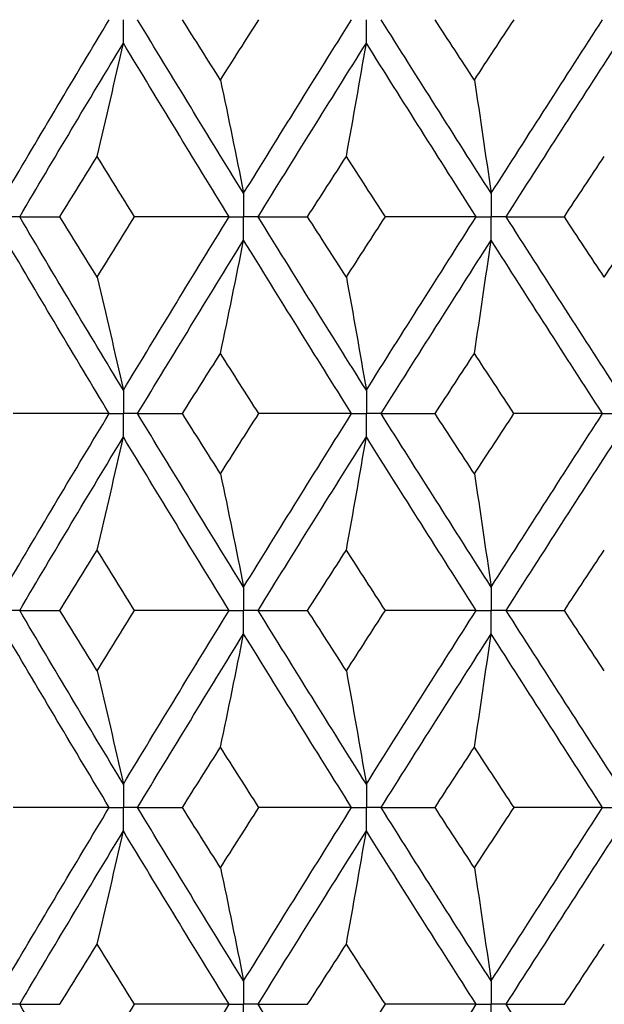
# Paper-space layout '_Left' of a CAD drawing. Header units: millimetres. Extents: x -310 to 25, y -1 to 320.
# Tile 29 of 51: x -8.63 to -4.11, y 40.03 to 47.65. Entities that reach past the tile are written whole.
import ezdxf

# ---------------------------------------------------------------- set-up
doc = ezdxf.new("R2010")
doc.units = ezdxf.units.MM

psp = doc.layouts.new('_Left')

# ---------------------------------------------------------------- linework, layer by layer
at = {"color": 7, "linetype": 'Continuous', "lineweight": 25}
for points in [[(-8.7394, 46.3059), (-8.4756, 46.7541), (-8.2087, 47.2026), (-7.9391, 47.6507)], [(-6.8986, 46.3059), (-7.175, 46.7541), (-7.449, 47.2026), (-7.7201, 47.6507)], [(-7.0778, 47.1831), (-7.1763, 47.3389), (-7.2746, 47.4948), (-7.3726, 47.6506)], [(-7.0778, 47.1831), (-6.9792, 47.3389), (-6.8803, 47.4948), (-6.7811, 47.6506)], [(-6.8986, 46.3059), (-6.6223, 46.7541), (-6.3434, 47.2026), (-6.0625, 47.6507)], [(-4.9823, 46.3059), (-5.2682, 46.7541), (-5.5525, 47.2026), (-5.8345, 47.6507)], [(-5.1117, 47.1831), (-5.2137, 47.3389), (-5.3155, 47.4948), (-5.417, 47.6506)], [(-5.1117, 47.1831), (-5.0097, 47.3389), (-4.9075, 47.4948), (-4.805, 47.6506)], [(-4.9823, 46.3059), (-4.6964, 46.7541), (-4.4086, 47.2026), (-4.1195, 47.6507)], [(-8.6324, 46.1244), (-8.3679, 46.5726), (-8.1002, 47.0211), (-7.8298, 47.4693)], [(-8.033, 46.5921), (-7.964, 46.8826), (-7.8962, 47.175), (-7.8298, 47.4693)], [(-7.0104, 46.1244), (-7.2861, 46.5726), (-7.5593, 47.0211), (-7.8298, 47.4693)], [(-6.7866, 46.1244), (-6.5096, 46.5726), (-6.2301, 47.0211), (-5.9486, 47.4693)], [(-6.1031, 46.5921), (-6.0506, 46.8826), (-5.9991, 47.175), (-5.9486, 47.4693)], [(-5.098, 46.1244), (-5.3834, 46.5726), (-5.6671, 47.0211), (-5.9486, 47.4693)], [(-4.8665, 46.1244), (-4.5801, 46.5726), (-4.2919, 47.0211), (-4.0023, 47.4693)], [(-7.0778, 47.1831), (-7.0169, 46.8925), (-6.9572, 46.6002), (-6.8986, 46.3059)], [(-5.1117, 47.1831), (-5.0677, 46.8925), (-5.0246, 46.6002), (-4.9823, 46.3059)], [(-8.3214, 46.1245), (-8.2257, 46.2804), (-8.1295, 46.4362), (-8.033, 46.5921)], [(-7.7426, 46.1245), (-7.8397, 46.2804), (-7.9366, 46.4362), (-8.033, 46.5921)], [(-6.4036, 46.1245), (-6.3037, 46.2804), (-6.2035, 46.4362), (-6.1031, 46.5921)], [(-5.801, 46.1245), (-5.9019, 46.2804), (-6.0026, 46.4362), (-6.1031, 46.5921)], [(-4.4156, 46.1245), (-4.3127, 46.2804), (-4.2096, 46.4362), (-4.1063, 46.5921)], [(-8.6324, 46.1244), (-8.5308, 46.1245), (-8.4271, 46.1245), (-8.3214, 46.1245)], [(-7.8298, 44.7811), (-8.1, 45.2281), (-8.3677, 45.6761), (-8.6324, 46.1244)], [(-8.033, 45.6572), (-8.1295, 45.8129), (-8.2256, 45.9687), (-8.3214, 46.1245)], [(-8.033, 45.6572), (-7.9366, 45.8129), (-7.8398, 45.9687), (-7.7426, 46.1245)], [(-7.8298, 44.7811), (-7.5595, 45.2281), (-7.2862, 45.6761), (-7.0104, 46.1244)], [(-7.0104, 46.1244), (-7.2538, 46.1245), (-7.4979, 46.1245), (-7.7426, 46.1245)], [(-6.7866, 46.1244), (-6.6609, 46.1245), (-6.5332, 46.1245), (-6.4036, 46.1245)], [(-5.9486, 44.7811), (-6.23, 45.2281), (-6.5095, 45.6761), (-6.7866, 46.1244)], [(-6.1031, 45.6572), (-6.2035, 45.8129), (-6.3037, 45.9687), (-6.4036, 46.1245)], [(-6.1031, 45.6572), (-6.0027, 45.8129), (-5.902, 45.9687), (-5.801, 46.1245)], [(-5.9486, 44.7811), (-5.6673, 45.2281), (-5.3836, 45.6761), (-5.098, 46.1244)], [(-5.098, 46.1244), (-5.3314, 46.1245), (-5.5658, 46.1245), (-5.801, 46.1245)], [(-4.8665, 46.1244), (-4.718, 46.1245), (-4.5677, 46.1245), (-4.4156, 46.1245)], [(-4.0023, 44.7811), (-4.2917, 45.2281), (-4.5799, 45.6761), (-4.8665, 46.1244)], [(-4.1063, 45.6572), (-4.2095, 45.8129), (-4.3127, 45.9687), (-4.4156, 46.1245)], [(-4.1063, 45.6572), (-4.003, 45.8129), (-3.8995, 45.9687), (-3.7958, 46.1245)], [(-7.9392, 44.6), (-8.2086, 45.0468), (-8.4755, 45.4947), (-8.7394, 45.943)], [(-7.72, 44.6), (-7.4491, 45.0468), (-7.1751, 45.4947), (-6.8986, 45.943)], [(-7.0778, 45.0662), (-7.0169, 45.3566), (-6.9572, 45.6489), (-6.8986, 45.943)], [(-6.0626, 44.6), (-6.3433, 45.0468), (-6.6222, 45.4947), (-6.8986, 45.943)], [(-5.8345, 44.6), (-5.5526, 45.0468), (-5.2684, 45.4947), (-4.9823, 45.943)], [(-5.1117, 45.0662), (-5.0677, 45.3566), (-5.0246, 45.6489), (-4.9823, 45.943)], [(-4.1196, 44.6), (-4.4085, 45.0468), (-4.6963, 45.4947), (-4.9823, 45.943)], [(-8.033, 45.6572), (-7.964, 45.3671), (-7.8962, 45.075), (-7.8298, 44.7811)], [(-6.1031, 45.6572), (-6.0506, 45.3671), (-5.9991, 45.075), (-5.9486, 44.7811)], [(-7.3722, 44.6), (-7.2744, 44.7553), (-7.1762, 44.9107), (-7.0778, 45.0662)], [(-6.7815, 44.6), (-6.8806, 44.7553), (-6.9793, 44.9107), (-7.0778, 45.0662)], [(-5.4166, 44.6), (-5.3152, 44.7553), (-5.2136, 44.9107), (-5.1117, 45.0662)], [(-4.8055, 44.6), (-4.9077, 44.7553), (-5.0098, 44.9107), (-5.1117, 45.0662)], [(-8.7394, 43.257), (-8.4755, 43.7053), (-8.2086, 44.1532), (-7.9392, 44.6)], [(-7.9392, 44.6), (-8.1866, 44.6), (-8.4347, 44.6), (-8.6833, 44.6)], [(-6.8986, 43.257), (-7.1751, 43.7053), (-7.4491, 44.1532), (-7.72, 44.6)], [(-7.72, 44.6), (-7.606, 44.6), (-7.4901, 44.6), (-7.3722, 44.6)], [(-7.0778, 44.1338), (-7.1762, 44.2893), (-7.2744, 44.4447), (-7.3722, 44.6)], [(-7.0778, 44.1338), (-6.9793, 44.2893), (-6.8806, 44.4447), (-6.7815, 44.6)], [(-6.8986, 43.257), (-6.6222, 43.7053), (-6.3433, 44.1532), (-6.0626, 44.6)], [(-6.0626, 44.6), (-6.3014, 44.6), (-6.5411, 44.6), (-6.7815, 44.6)], [(-5.8345, 44.6), (-5.697, 44.6), (-5.5577, 44.6), (-5.4166, 44.6)], [(-4.9823, 43.257), (-5.2684, 43.7053), (-5.5526, 44.1532), (-5.8345, 44.6)], [(-5.1117, 44.1338), (-5.2136, 44.2893), (-5.3152, 44.4447), (-5.4166, 44.6)], [(-5.1117, 44.1338), (-5.0098, 44.2893), (-4.9077, 44.4447), (-4.8055, 44.6)], [(-4.9823, 43.257), (-4.6963, 43.7053), (-4.4085, 44.1532), (-4.1196, 44.6)], [(-4.1196, 44.6), (-4.3472, 44.6), (-4.5758, 44.6), (-4.8055, 44.6)], [(-8.6324, 43.0756), (-8.3677, 43.5239), (-8.1, 43.9719), (-7.8298, 44.4189)], [(-8.033, 43.5428), (-7.964, 43.8329), (-7.8962, 44.125), (-7.8298, 44.4189)], [(-7.0104, 43.0756), (-7.2862, 43.5239), (-7.5595, 43.9719), (-7.8298, 44.4189)], [(-6.7866, 43.0756), (-6.5095, 43.5239), (-6.23, 43.9719), (-5.9486, 44.4189)], [(-6.1031, 43.5428), (-6.0506, 43.8329), (-5.9991, 44.125), (-5.9486, 44.4189)], [(-5.098, 43.0756), (-5.3836, 43.5239), (-5.6673, 43.9719), (-5.9486, 44.4189)], [(-4.8665, 43.0756), (-4.5799, 43.5239), (-4.2917, 43.9719), (-4.0023, 44.4189)], [(-7.0778, 44.1338), (-7.0169, 43.8434), (-6.9572, 43.5511), (-6.8986, 43.257)], [(-5.1117, 44.1338), (-5.0677, 43.8434), (-5.0246, 43.5511), (-4.9823, 43.257)], [(-8.3214, 43.0755), (-8.2256, 43.2313), (-8.1295, 43.3871), (-8.033, 43.5428)], [(-7.7426, 43.0755), (-7.8398, 43.2313), (-7.9366, 43.3871), (-8.033, 43.5428)], [(-6.4036, 43.0755), (-6.3037, 43.2313), (-6.2035, 43.3871), (-6.1031, 43.5428)], [(-5.801, 43.0755), (-5.902, 43.2313), (-6.0027, 43.3871), (-6.1031, 43.5428)], [(-4.4156, 43.0755), (-4.3127, 43.2313), (-4.2095, 43.3871), (-4.1063, 43.5428)], [(-7.8298, 41.7307), (-8.1002, 42.1789), (-8.3679, 42.6274), (-8.6324, 43.0756)], [(-8.6324, 43.0756), (-8.5308, 43.0755), (-8.4271, 43.0755), (-8.3214, 43.0755)], [(-8.033, 42.6079), (-8.1295, 42.7638), (-8.2257, 42.9196), (-8.3214, 43.0755)], [(-8.033, 42.6079), (-7.9366, 42.7638), (-7.8397, 42.9196), (-7.7426, 43.0755)], [(-7.8298, 41.7307), (-7.5593, 42.1789), (-7.2861, 42.6274), (-7.0104, 43.0756)], [(-7.0104, 43.0756), (-7.2538, 43.0755), (-7.4979, 43.0755), (-7.7426, 43.0755)], [(-5.9486, 41.7307), (-6.2301, 42.1789), (-6.5096, 42.6274), (-6.7866, 43.0756)], [(-6.7866, 43.0756), (-6.6609, 43.0755), (-6.5332, 43.0755), (-6.4036, 43.0755)], [(-6.1031, 42.6079), (-6.2035, 42.7638), (-6.3037, 42.9196), (-6.4036, 43.0755)], [(-6.1031, 42.6079), (-6.0026, 42.7638), (-5.9019, 42.9196), (-5.801, 43.0755)], [(-5.9486, 41.7307), (-5.6671, 42.1789), (-5.3834, 42.6274), (-5.098, 43.0756)], [(-5.098, 43.0756), (-5.3314, 43.0755), (-5.5658, 43.0755), (-5.801, 43.0755)], [(-4.0023, 41.7307), (-4.2919, 42.1789), (-4.5801, 42.6274), (-4.8665, 43.0756)], [(-4.8665, 43.0756), (-4.718, 43.0755), (-4.5677, 43.0755), (-4.4156, 43.0755)], [(-4.1063, 42.6079), (-4.2096, 42.7638), (-4.3127, 42.9196), (-4.4156, 43.0755)], [(-7.9391, 41.5493), (-8.2087, 41.9974), (-8.4756, 42.4459), (-8.7394, 42.8941)], [(-7.7201, 41.5493), (-7.449, 41.9974), (-7.175, 42.4459), (-6.8986, 42.8941)], [(-7.0778, 42.0169), (-7.0169, 42.3075), (-6.9572, 42.5998), (-6.8986, 42.8941)], [(-6.0625, 41.5493), (-6.3434, 41.9974), (-6.6223, 42.4459), (-6.8986, 42.8941)], [(-5.8345, 41.5493), (-5.5525, 41.9974), (-5.2682, 42.4459), (-4.9823, 42.8941)], [(-5.1117, 42.0169), (-5.0677, 42.3075), (-5.0246, 42.5998), (-4.9823, 42.8941)], [(-4.1195, 41.5493), (-4.4086, 41.9974), (-4.6964, 42.4459), (-4.9823, 42.8941)], [(-8.033, 42.6079), (-7.964, 42.3174), (-7.8962, 42.025), (-7.8298, 41.7307)], [(-6.1031, 42.6079), (-6.0506, 42.3174), (-5.9991, 42.025), (-5.9486, 41.7307)], [(-7.3726, 41.5494), (-7.2746, 41.7052), (-7.1763, 41.8611), (-7.0778, 42.0169)], [(-6.7811, 41.5494), (-6.8803, 41.7052), (-6.9792, 41.8611), (-7.0778, 42.0169)], [(-5.417, 41.5494), (-5.3155, 41.7052), (-5.2137, 41.8611), (-5.1117, 42.0169)], [(-4.805, 41.5494), (-4.9075, 41.7052), (-5.0097, 41.8611), (-5.1117, 42.0169)], [(-8.7394, 40.2065), (-8.4758, 40.6535), (-8.2089, 41.101), (-7.9391, 41.5493)], [(-7.9391, 41.5493), (-8.1865, 41.5493), (-8.4344, 41.5493), (-8.6829, 41.5494)], [(-7.7201, 41.5493), (-7.6062, 41.5493), (-7.4904, 41.5493), (-7.3726, 41.5494)], [(-6.8986, 40.2065), (-7.1749, 40.6535), (-7.4488, 41.101), (-7.7201, 41.5493)], [(-7.0778, 41.0824), (-7.1763, 41.2379), (-7.2746, 41.3936), (-7.3726, 41.5494)], [(-7.0778, 41.0824), (-6.9792, 41.2379), (-6.8803, 41.3936), (-6.7811, 41.5494)], [(-6.8986, 40.2065), (-6.6224, 40.6535), (-6.3436, 41.101), (-6.0625, 41.5493)], [(-6.0625, 41.5493), (-6.3012, 41.5493), (-6.5408, 41.5493), (-6.7811, 41.5494)], [(-5.8345, 41.5493), (-5.6972, 41.5493), (-5.558, 41.5493), (-5.417, 41.5494)], [(-4.9823, 40.2065), (-5.2681, 40.6535), (-5.5523, 41.101), (-5.8345, 41.5493)], [(-5.1117, 41.0824), (-5.2136, 41.2379), (-5.3154, 41.3936), (-5.417, 41.5494)], [(-5.1117, 41.0824), (-5.0097, 41.2379), (-4.9075, 41.3936), (-4.805, 41.5494)], [(-4.9823, 40.2065), (-4.6965, 40.6535), (-4.4088, 41.101), (-4.1195, 41.5493)], [(-4.1195, 41.5493), (-4.347, 41.5493), (-4.5755, 41.5493), (-4.805, 41.5494)], [(-8.6324, 40.0253), (-8.3679, 40.4724), (-8.1003, 40.9196), (-7.8298, 41.3679)], [(-8.033, 40.4913), (-7.9639, 40.7816), (-7.8962, 41.0738), (-7.8298, 41.3679)], [(-7.0105, 40.0253), (-7.286, 40.4724), (-7.5592, 40.9196), (-7.8298, 41.3679)], [(-6.7866, 40.0253), (-6.5097, 40.4724), (-6.2303, 40.9196), (-5.9486, 41.3679)], [(-6.1031, 40.4913), (-6.0506, 40.7816), (-5.9991, 41.0738), (-5.9486, 41.3679)], [(-5.098, 40.0253), (-5.3834, 40.4724), (-5.667, 40.9196), (-5.9486, 41.3679)], [(-4.8664, 40.0253), (-4.5801, 40.4724), (-4.292, 40.9196), (-4.0023, 41.3679)], [(-7.0778, 41.0824), (-7.0169, 40.7922), (-6.9572, 40.5003), (-6.8986, 40.2065)], [(-5.1117, 41.0824), (-5.0677, 40.7922), (-5.0246, 40.5003), (-4.9823, 40.2065)], [(-8.321, 40.0252), (-8.2254, 40.1805), (-8.1294, 40.3358), (-8.033, 40.4913)], [(-7.743, 40.0252), (-7.84, 40.1805), (-7.9367, 40.3358), (-8.033, 40.4913)], [(-6.4032, 40.0252), (-6.3034, 40.1805), (-6.2034, 40.3358), (-6.1031, 40.4913)], [(-5.8014, 40.0252), (-5.9022, 40.1805), (-6.0028, 40.3358), (-6.1031, 40.4913)], [(-4.4152, 40.0252), (-4.3124, 40.1805), (-4.2094, 40.3358), (-4.1063, 40.4913)], [(-8.6324, 40.0253), (-8.5306, 40.0253), (-8.4268, 40.0253), (-8.321, 40.0252)], [(-7.8298, 38.6818), (-8.1003, 39.1302), (-8.368, 39.5783), (-8.6324, 40.0253)], [(-8.033, 39.5588), (-7.9367, 39.7143), (-7.84, 39.8698), (-7.743, 40.0252)], [(-7.8298, 38.6818), (-7.5592, 39.1302), (-7.286, 39.5783), (-7.0105, 40.0253)], [(-7.0105, 40.0253), (-7.254, 40.0253), (-7.4982, 40.0253), (-7.743, 40.0252)], [(-6.7866, 40.0253), (-6.6607, 40.0253), (-6.5329, 40.0253), (-6.4032, 40.0252)], [(-5.9486, 38.6818), (-6.2303, 39.1302), (-6.5097, 39.5783), (-6.7866, 40.0253)], [(-6.1031, 39.5588), (-6.0028, 39.7143), (-5.9022, 39.8698), (-5.8014, 40.0252)], [(-5.9486, 38.6818), (-5.667, 39.1302), (-5.3833, 39.5783), (-5.098, 40.0253)], [(-5.098, 40.0253), (-5.3316, 40.0253), (-5.5661, 40.0253), (-5.8014, 40.0252)], [(-4.8664, 40.0253), (-4.7178, 40.0253), (-4.5673, 40.0253), (-4.4152, 40.0252)], [(-4.0023, 38.6818), (-4.292, 39.1302), (-4.5802, 39.5783), (-4.8664, 40.0253)]]:
    psp.add_open_spline(points, degree=3, dxfattribs=at)
for points, knots in [([(-7.8298, 47.4693), (-7.8297, 47.5182), (-7.8297, 47.5671), (-7.8297, 47.616), (-7.8297, 47.6276), (-7.8297, 47.6391), (-7.8297, 47.6507)], [0, 0, 0, 0, 0.0001467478, 0.0001467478, 0.0001467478, 0.0001814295, 0.0001814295, 0.0001814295, 0.0001814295]), ([(-5.9486, 47.4693), (-5.9486, 47.5182), (-5.9486, 47.5671), (-5.9486, 47.616), (-5.9486, 47.6276), (-5.9486, 47.6391), (-5.9486, 47.6507)], [0, 0, 0, 0, 0.0001467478, 0.0001467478, 0.0001467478, 0.0001814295, 0.0001814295, 0.0001814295, 0.0001814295]), ([(-6.8986, 46.3059), (-6.8986, 46.257), (-6.8986, 46.2081), (-6.8986, 46.1591), (-6.8986, 46.1476), (-6.8986, 46.136), (-6.8986, 46.1244)], [0, 0, 0, 0, 0.0001467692, 0.0001467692, 0.0001467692, 0.0001814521, 0.0001814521, 0.0001814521, 0.0001814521]), ([(-4.9823, 46.3059), (-4.9823, 46.257), (-4.9823, 46.2081), (-4.9823, 46.1591), (-4.9823, 46.1476), (-4.9823, 46.136), (-4.9823, 46.1244)], [0, 0, 0, 0, 0.0001467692, 0.0001467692, 0.0001467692, 0.0001814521, 0.0001814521, 0.0001814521, 0.0001814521]), ([(-8.6324, 46.1244), (-8.6578, 46.1244), (-8.6831, 46.1244), (-8.7084, 46.1244), (-8.7187, 46.1244), (-8.729, 46.1244), (-8.7393, 46.1244)], [0, 0, 0, 0, 0.0000851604, 0.0000851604, 0.0000851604, 0.0001198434, 0.0001198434, 0.0001198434, 0.0001198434]), ([(-7.0104, 46.1244), (-6.9839, 46.1244), (-6.9574, 46.1244), (-6.931, 46.1244), (-6.9202, 46.1244), (-6.9094, 46.1244), (-6.8986, 46.1244)], [0, 0, 0, 0, 0.0000851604, 0.0000851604, 0.0000851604, 0.0001198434, 0.0001198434, 0.0001198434, 0.0001198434]), ([(-6.7866, 46.1244), (-6.8132, 46.1244), (-6.8397, 46.1244), (-6.8662, 46.1244), (-6.877, 46.1244), (-6.8878, 46.1244), (-6.8986, 46.1244)], [0, 0, 0, 0, 0.0000851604, 0.0000851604, 0.0000851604, 0.0001198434, 0.0001198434, 0.0001198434, 0.0001198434]), ([(-6.8986, 45.943), (-6.8986, 45.9919), (-6.8986, 46.0408), (-6.8986, 46.0898), (-6.8986, 46.1013), (-6.8986, 46.1129), (-6.8986, 46.1244)], [0, 0, 0, 0, 0.0001467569, 0.0001467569, 0.0001467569, 0.0001814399, 0.0001814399, 0.0001814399, 0.0001814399]), ([(-5.098, 46.1244), (-5.0706, 46.1244), (-5.0432, 46.1244), (-5.0158, 46.1244), (-5.0046, 46.1244), (-4.9934, 46.1244), (-4.9823, 46.1244)], [0, 0, 0, 0, 0.0000851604, 0.0000851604, 0.0000851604, 0.0001198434, 0.0001198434, 0.0001198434, 0.0001198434]), ([(-4.8665, 46.1244), (-4.8939, 46.1244), (-4.9213, 46.1244), (-4.9488, 46.1244), (-4.9599, 46.1244), (-4.9711, 46.1244), (-4.9823, 46.1244)], [0, 0, 0, 0, 0.0000851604, 0.0000851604, 0.0000851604, 0.0001198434, 0.0001198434, 0.0001198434, 0.0001198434]), ([(-4.9823, 45.943), (-4.9823, 45.9919), (-4.9823, 46.0408), (-4.9823, 46.0898), (-4.9823, 46.1013), (-4.9823, 46.1129), (-4.9823, 46.1244)], [0, 0, 0, 0, 0.0001467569, 0.0001467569, 0.0001467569, 0.0001814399, 0.0001814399, 0.0001814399, 0.0001814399]), ([(-7.8298, 44.7811), (-7.8297, 44.7323), (-7.8297, 44.6835), (-7.8297, 44.6347), (-7.8297, 44.6231), (-7.8297, 44.6116), (-7.8297, 44.6)], [0, 0, 0, 0, 0.0001464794, 0.0001464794, 0.0001464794, 0.000181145, 0.000181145, 0.000181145, 0.000181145]), ([(-5.9486, 44.7811), (-5.9486, 44.7323), (-5.9486, 44.6835), (-5.9486, 44.6347), (-5.9486, 44.6231), (-5.9486, 44.6116), (-5.9486, 44.6)], [0, 0, 0, 0, 0.0001464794, 0.0001464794, 0.0001464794, 0.000181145, 0.000181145, 0.000181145, 0.000181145]), ([(-7.9392, 44.6), (-7.9132, 44.6), (-7.8873, 44.6), (-7.8613, 44.6), (-7.8508, 44.6), (-7.8402, 44.6), (-7.8297, 44.6)], [0, 0, 0, 0, 0.000085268, 0.000085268, 0.000085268, 0.0001199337, 0.0001199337, 0.0001199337, 0.0001199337]), ([(-7.8298, 44.4189), (-7.8297, 44.4677), (-7.8297, 44.5165), (-7.8297, 44.5653), (-7.8297, 44.5769), (-7.8297, 44.5884), (-7.8297, 44.6)], [0, 0, 0, 0, 0.0001464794, 0.0001464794, 0.0001464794, 0.000181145, 0.000181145, 0.000181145, 0.000181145]), ([(-7.72, 44.6), (-7.746, 44.6), (-7.772, 44.6), (-7.798, 44.6), (-7.8086, 44.6), (-7.8191, 44.6), (-7.8297, 44.6)], [0, 0, 0, 0, 0.000085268, 0.000085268, 0.000085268, 0.0001199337, 0.0001199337, 0.0001199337, 0.0001199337]), ([(-6.0626, 44.6), (-6.0356, 44.6), (-6.0086, 44.6), (-5.9815, 44.6), (-5.9706, 44.6), (-5.9596, 44.6), (-5.9486, 44.6)], [0, 0, 0, 0, 0.000085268, 0.000085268, 0.000085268, 0.0001199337, 0.0001199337, 0.0001199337, 0.0001199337]), ([(-5.9486, 44.4189), (-5.9486, 44.4677), (-5.9486, 44.5165), (-5.9486, 44.5653), (-5.9486, 44.5769), (-5.9486, 44.5884), (-5.9486, 44.6)], [0, 0, 0, 0, 0.0001464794, 0.0001464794, 0.0001464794, 0.000181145, 0.000181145, 0.000181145, 0.000181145]), ([(-5.8345, 44.6), (-5.8615, 44.6), (-5.8886, 44.6), (-5.9156, 44.6), (-5.9266, 44.6), (-5.9376, 44.6), (-5.9486, 44.6)], [0, 0, 0, 0, 0.000085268, 0.000085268, 0.000085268, 0.0001199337, 0.0001199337, 0.0001199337, 0.0001199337]), ([(-4.1196, 44.6), (-4.0918, 44.6), (-4.064, 44.6), (-4.0362, 44.6), (-4.0249, 44.6), (-4.0136, 44.6), (-4.0023, 44.6)], [0, 0, 0, 0, 0.000085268, 0.000085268, 0.000085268, 0.0001199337, 0.0001199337, 0.0001199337, 0.0001199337]), ([(-6.8986, 43.257), (-6.8986, 43.2081), (-6.8986, 43.1592), (-6.8986, 43.1102), (-6.8986, 43.0987), (-6.8986, 43.0871), (-6.8986, 43.0756)], [0, 0, 0, 0, 0.0001467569, 0.0001467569, 0.0001467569, 0.0001814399, 0.0001814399, 0.0001814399, 0.0001814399]), ([(-4.9823, 43.257), (-4.9823, 43.2081), (-4.9823, 43.1592), (-4.9823, 43.1102), (-4.9823, 43.0987), (-4.9823, 43.0871), (-4.9823, 43.0756)], [0, 0, 0, 0, 0.0001467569, 0.0001467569, 0.0001467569, 0.0001814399, 0.0001814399, 0.0001814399, 0.0001814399]), ([(-8.6324, 43.0756), (-8.6578, 43.0756), (-8.6831, 43.0756), (-8.7084, 43.0756), (-8.7187, 43.0756), (-8.729, 43.0756), (-8.7393, 43.0756)], [0, 0, 0, 0, 0.0000851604, 0.0000851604, 0.0000851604, 0.0001198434, 0.0001198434, 0.0001198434, 0.0001198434]), ([(-7.0104, 43.0756), (-6.9839, 43.0756), (-6.9574, 43.0756), (-6.931, 43.0756), (-6.9202, 43.0756), (-6.9094, 43.0756), (-6.8986, 43.0756)], [0, 0, 0, 0, 0.0000851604, 0.0000851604, 0.0000851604, 0.0001198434, 0.0001198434, 0.0001198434, 0.0001198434]), ([(-6.8986, 42.8941), (-6.8986, 42.943), (-6.8986, 42.9919), (-6.8986, 43.0409), (-6.8986, 43.0524), (-6.8986, 43.064), (-6.8986, 43.0756)], [0, 0, 0, 0, 0.0001467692, 0.0001467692, 0.0001467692, 0.0001814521, 0.0001814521, 0.0001814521, 0.0001814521]), ([(-6.7866, 43.0756), (-6.8132, 43.0756), (-6.8397, 43.0756), (-6.8662, 43.0756), (-6.877, 43.0756), (-6.8878, 43.0756), (-6.8986, 43.0756)], [0, 0, 0, 0, 0.0000851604, 0.0000851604, 0.0000851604, 0.0001198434, 0.0001198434, 0.0001198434, 0.0001198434]), ([(-5.098, 43.0756), (-5.0706, 43.0756), (-5.0432, 43.0756), (-5.0158, 43.0756), (-5.0046, 43.0756), (-4.9934, 43.0756), (-4.9823, 43.0756)], [0, 0, 0, 0, 0.0000851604, 0.0000851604, 0.0000851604, 0.0001198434, 0.0001198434, 0.0001198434, 0.0001198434]), ([(-4.9823, 42.8941), (-4.9823, 42.943), (-4.9823, 42.9919), (-4.9823, 43.0409), (-4.9823, 43.0524), (-4.9823, 43.064), (-4.9823, 43.0756)], [0, 0, 0, 0, 0.0001467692, 0.0001467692, 0.0001467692, 0.0001814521, 0.0001814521, 0.0001814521, 0.0001814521]), ([(-4.8665, 43.0756), (-4.8939, 43.0756), (-4.9213, 43.0756), (-4.9488, 43.0756), (-4.9599, 43.0756), (-4.9711, 43.0756), (-4.9823, 43.0756)], [0, 0, 0, 0, 0.0000851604, 0.0000851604, 0.0000851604, 0.0001198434, 0.0001198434, 0.0001198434, 0.0001198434]), ([(-7.8298, 41.7307), (-7.8297, 41.6818), (-7.8297, 41.6329), (-7.8297, 41.584), (-7.8297, 41.5724), (-7.8297, 41.5609), (-7.8297, 41.5493)], [0, 0, 0, 0, 0.0001467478, 0.0001467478, 0.0001467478, 0.0001814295, 0.0001814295, 0.0001814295, 0.0001814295]), ([(-5.9486, 41.7307), (-5.9486, 41.6818), (-5.9486, 41.6329), (-5.9486, 41.584), (-5.9486, 41.5724), (-5.9486, 41.5609), (-5.9486, 41.5493)], [0, 0, 0, 0, 0.0001467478, 0.0001467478, 0.0001467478, 0.0001814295, 0.0001814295, 0.0001814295, 0.0001814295]), ([(-7.9391, 41.5493), (-7.9132, 41.5493), (-7.8873, 41.5493), (-7.8614, 41.5493), (-7.8508, 41.5493), (-7.8402, 41.5493), (-7.8297, 41.5493)], [0, 0, 0, 0, 0.0000851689, 0.0000851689, 0.0000851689, 0.0001198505, 0.0001198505, 0.0001198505, 0.0001198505]), ([(-7.8298, 41.3679), (-7.8297, 41.4168), (-7.8297, 41.4657), (-7.8297, 41.5146), (-7.8297, 41.5262), (-7.8297, 41.5378), (-7.8297, 41.5493)], [0, 0, 0, 0, 0.0001467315, 0.0001467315, 0.0001467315, 0.0001814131, 0.0001814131, 0.0001814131, 0.0001814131]), ([(-7.7201, 41.5493), (-7.7461, 41.5493), (-7.772, 41.5493), (-7.798, 41.5493), (-7.8086, 41.5493), (-7.8191, 41.5493), (-7.8297, 41.5493)], [0, 0, 0, 0, 0.0000851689, 0.0000851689, 0.0000851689, 0.0001198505, 0.0001198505, 0.0001198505, 0.0001198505]), ([(-6.0625, 41.5493), (-6.0355, 41.5493), (-6.0085, 41.5493), (-5.9816, 41.5493), (-5.9706, 41.5493), (-5.9596, 41.5493), (-5.9486, 41.5493)], [0, 0, 0, 0, 0.0000851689, 0.0000851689, 0.0000851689, 0.0001198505, 0.0001198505, 0.0001198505, 0.0001198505]), ([(-5.8345, 41.5493), (-5.8616, 41.5493), (-5.8886, 41.5493), (-5.9156, 41.5493), (-5.9266, 41.5493), (-5.9376, 41.5493), (-5.9486, 41.5493)], [0, 0, 0, 0, 0.0000851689, 0.0000851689, 0.0000851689, 0.0001198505, 0.0001198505, 0.0001198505, 0.0001198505]), ([(-5.9486, 41.3679), (-5.9486, 41.4168), (-5.9486, 41.4657), (-5.9486, 41.5146), (-5.9486, 41.5262), (-5.9486, 41.5378), (-5.9486, 41.5493)], [0, 0, 0, 0, 0.0001467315, 0.0001467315, 0.0001467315, 0.0001814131, 0.0001814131, 0.0001814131, 0.0001814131]), ([(-4.1195, 41.5493), (-4.0917, 41.5493), (-4.064, 41.5493), (-4.0362, 41.5493), (-4.0249, 41.5493), (-4.0136, 41.5493), (-4.0023, 41.5493)], [0, 0, 0, 0, 0.0000851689, 0.0000851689, 0.0000851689, 0.0001198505, 0.0001198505, 0.0001198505, 0.0001198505]), ([(-6.8986, 40.2065), (-6.8986, 40.1577), (-6.8986, 40.1089), (-6.8986, 40.06), (-6.8986, 40.0485), (-6.8986, 40.0369), (-6.8986, 40.0253)], [0, 0, 0, 0, 0.000146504, 0.000146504, 0.000146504, 0.0001811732, 0.0001811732, 0.0001811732, 0.0001811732]), ([(-4.9823, 40.2065), (-4.9823, 40.1577), (-4.9823, 40.1089), (-4.9823, 40.06), (-4.9823, 40.0485), (-4.9823, 40.0369), (-4.9823, 40.0253)], [0, 0, 0, 0, 0.000146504, 0.000146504, 0.000146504, 0.0001811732, 0.0001811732, 0.0001811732, 0.0001811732]), ([(-8.6324, 40.0253), (-8.6577, 40.0253), (-8.6831, 40.0253), (-8.7084, 40.0253), (-8.7187, 40.0253), (-8.729, 40.0253), (-8.7393, 40.0253)], [0, 0, 0, 0, 0.0000852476, 0.0000852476, 0.0000852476, 0.0001199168, 0.0001199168, 0.0001199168, 0.0001199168]), ([(-7.0105, 40.0253), (-6.984, 40.0253), (-6.9575, 40.0253), (-6.9309, 40.0253), (-6.9202, 40.0253), (-6.9094, 40.0253), (-6.8986, 40.0253)], [0, 0, 0, 0, 0.0000852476, 0.0000852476, 0.0000852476, 0.0001199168, 0.0001199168, 0.0001199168, 0.0001199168]), ([(-6.7866, 40.0253), (-6.8131, 40.0253), (-6.8397, 40.0253), (-6.8662, 40.0253), (-6.877, 40.0253), (-6.8878, 40.0253), (-6.8986, 40.0253)], [0, 0, 0, 0, 0.0000852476, 0.0000852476, 0.0000852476, 0.0001199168, 0.0001199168, 0.0001199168, 0.0001199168]), ([(-6.8986, 39.8441), (-6.8986, 39.893), (-6.8986, 39.9418), (-6.8986, 39.9907), (-6.8986, 40.0022), (-6.8986, 40.0138), (-6.8986, 40.0253)], [0, 0, 0, 0, 0.0001465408, 0.0001465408, 0.0001465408, 0.0001812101, 0.0001812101, 0.0001812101, 0.0001812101]), ([(-5.098, 40.0253), (-5.0706, 40.0253), (-5.0432, 40.0253), (-5.0158, 40.0253), (-5.0046, 40.0253), (-4.9934, 40.0253), (-4.9823, 40.0253)], [0, 0, 0, 0, 0.0000852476, 0.0000852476, 0.0000852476, 0.0001199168, 0.0001199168, 0.0001199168, 0.0001199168]), ([(-4.8664, 40.0253), (-4.8939, 40.0253), (-4.9213, 40.0253), (-4.9488, 40.0253), (-4.9599, 40.0253), (-4.9711, 40.0253), (-4.9823, 40.0253)], [0, 0, 0, 0, 0.0000852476, 0.0000852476, 0.0000852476, 0.0001199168, 0.0001199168, 0.0001199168, 0.0001199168]), ([(-4.9823, 39.8441), (-4.9823, 39.893), (-4.9823, 39.9418), (-4.9823, 39.9907), (-4.9823, 40.0022), (-4.9823, 40.0138), (-4.9823, 40.0253)], [0, 0, 0, 0, 0.0001465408, 0.0001465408, 0.0001465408, 0.0001812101, 0.0001812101, 0.0001812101, 0.0001812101])]:
    psp.add_open_spline(points, degree=3, knots=knots, dxfattribs=at)

doc.saveas('drawing.dxf')
